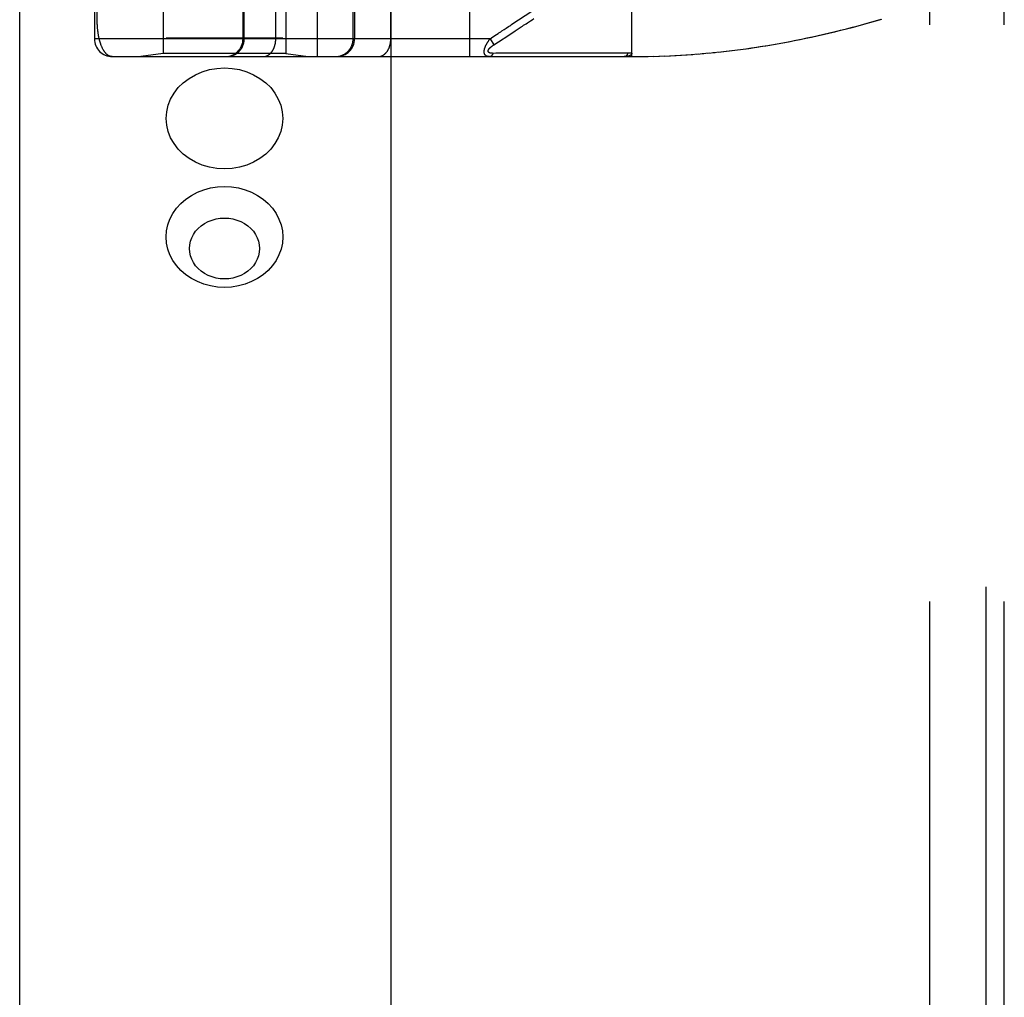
# Model space of a CAD drawing. Header units: inches. Extents: x 0 to 176, y 0 to 114.
# Tile 79 of 102: x 38.13 to 39.78, y 78.43 to 80.08. Entities that reach past the tile are written whole.
import ezdxf

# ---------------------------------------------------------------- set-up
doc = ezdxf.new("R2010")
doc.units = ezdxf.units.IN
doc.header["$LTSCALE"] = 9.696296
doc.header["$MEASUREMENT"] = 0
doc.linetypes.add('HIDDEN', pattern=[0.2, 0.1, -0.1])
doc.layers.get('0').update_dxf_attribs({"linetype": 'CONTINUOUS'})
for name, color, linetype in [('DEFAULT_2', 8, 'HIDDEN'), ('DOOR_ASSEMBLY', 7, 'CONTINUOUS'), ('SUBPANEL', 7, 'CONTINUOUS')]:
    doc.layers.add(name, color=color, linetype=linetype)

msp = doc.modelspace()

# ---------------------------------------------------------------- linework, layer by layer
at = {"color": 3, "linetype": 'Continuous'}
msp.add_line((38.1258, 26.1895), (38.1258, 89.1933), dxfattribs=at)
at = {"layer": 'DEFAULT_2', "color": 8, "linetype": 'HIDDEN'}
msp.add_line((39.7508, 84.9395), (39.7508, 27.2895), dxfattribs=at)
at = {"layer": 'DOOR_ASSEMBLY', "color": 3, "linetype": 'Continuous'}
msp.add_line((38.7508, 26.4395), (38.7508, 85.7895), dxfattribs=at)
at = {"layer": 'DOOR_ASSEMBLY', "color": 8, "linetype": 'HIDDEN'}
for p, q in [((38.6265, 80.0133), (38.6265, 82.7158)), ((38.883, 80.0133), (38.883, 82.7158)), ((38.2515, 82.6858), (38.2515, 80.0433)), ((38.5015, 80.0433), (38.5015, 82.6858)), ((38.5035, 80.0433), (38.5035, 82.6858)), ((38.5565, 80.0433), (38.5565, 82.6858)), ((38.7501, 80.0433), (38.7501, 82.6858)), ((38.3723, 81.194), (38.3723, 79.7101)), ((38.5683, 81.194), (38.5683, 79.7101)), ((39.1553, 80.0133), (39.1553, 80.678)), ((38.3673, 80.5645), (38.3673, 80.0185)), ((38.5733, 80.5645), (38.5733, 80.0185)), ((38.6867, 80.0433), (38.6867, 80.5645)), ((38.689, 80.5645), (38.689, 80.0433)), ((38.2561, 80.0749), (38.2561, 80.357)), ((38.9538, 80.0676), (39.0657, 80.1411)), ((38.9595, 80.0568), (38.9693, 80.0633)), ((38.9219, 80.0465), (38.9243, 80.0481)), ((38.9405, 80.0444), (38.9536, 80.0529)), ((38.9536, 80.0529), (38.9595, 80.0568)), ((38.917, 80.0433), (38.2515, 80.0433)), ((38.5683, 80.0445), (38.3723, 80.0445)), ((38.917, 80.0433), (38.9195, 80.0449)), ((38.917, 80.0433), (38.9236, 80.0332)), ((38.9195, 80.0449), (38.9219, 80.0465)), ((38.9236, 80.0332), (38.931, 80.0381)), ((38.931, 80.0381), (38.9389, 80.0433)), ((38.9389, 80.0433), (38.9405, 80.0444)), ((38.3673, 80.0185), (38.3298, 80.0133)), ((38.5733, 80.0185), (38.3673, 80.0185)), ((38.5733, 80.0185), (38.6108, 80.0133)), ((38.9268, 80.0188), (38.9224, 80.0187)), ((38.9357, 80.0188), (38.9268, 80.0188)), ((38.9675, 80.0189), (38.9357, 80.0188)), ((38.9726, 80.0189), (38.9675, 80.0189)), ((39.1367, 80.0189), (39.1252, 80.0189)), ((39.1493, 80.0189), (39.1367, 80.0189)), ((39.1735, 80.0134), (39.1832, 80.0135)), ((39.1825, 80.0135), (39.1925, 80.0138)), ((39.1916, 80.0137), (39.2018, 80.014)), ((39.2007, 80.014), (39.2112, 80.0144)), ((39.2098, 80.0143), (39.2205, 80.0148)), ((39.2189, 80.0147), (39.2299, 80.0153)), ((39.228, 80.0152), (39.2392, 80.0158)), ((39.2372, 80.0157), (39.2486, 80.0164)), ((39.2463, 80.0163), (39.258, 80.0171)), ((39.2554, 80.0169), (39.2673, 80.0178)), ((39.2645, 80.0176), (39.2767, 80.0186)), ((39.2737, 80.0183), (39.2861, 80.0194)), ((39.2829, 80.0191), (39.2955, 80.0204)), ((39.292, 80.02), (39.3049, 80.0213)), ((39.3012, 80.021), (39.3144, 80.0224)), ((39.3104, 80.022), (39.3238, 80.0235)), ((39.3196, 80.023), (39.3333, 80.0247)), ((39.3288, 80.0241), (39.3427, 80.0259)), ((39.338, 80.0253), (39.3522, 80.0272)), ((38.2815, 80.0133), (39.1553, 80.0133)), ((39.1553, 80.0133), (39.1645, 80.0133)), ((39.1644, 80.0133), (39.1739, 80.0134))]:
    msp.add_line(p, q, dxfattribs=at)
for points in [[(38.2815, 80.0133), (38.2809, 80.0133), (38.2803, 80.0133), (38.2797, 80.0134), (38.2791, 80.0135), (38.2786, 80.0136), (38.278, 80.0138), (38.2774, 80.014), (38.2769, 80.0142), (38.2763, 80.0144), (38.2758, 80.0147), (38.2753, 80.015), (38.2747, 80.0153), (38.2742, 80.0156), (38.2737, 80.0159), (38.2732, 80.0163), (38.2727, 80.0167), (38.2723, 80.0171), (38.2718, 80.0176), (38.2713, 80.018), (38.2709, 80.0185), (38.2704, 80.019), (38.27, 80.0195), (38.2695, 80.02), (38.2691, 80.0205), (38.2687, 80.0211), (38.2683, 80.0217), (38.2679, 80.0222), (38.2675, 80.0228), (38.2671, 80.0235), (38.2667, 80.0241), (38.2664, 80.0247), (38.266, 80.0254), (38.2656, 80.026), (38.2653, 80.0267), (38.265, 80.0274), (38.2646, 80.0281), (38.2643, 80.0288), (38.264, 80.0295), (38.2637, 80.0302), (38.2634, 80.031), (38.2631, 80.0317), (38.2628, 80.0325), (38.2625, 80.0332), (38.2622, 80.034), (38.262, 80.0348), (38.2617, 80.0356), (38.2615, 80.0363), (38.2612, 80.0371), (38.261, 80.0379), (38.2607, 80.0387), (38.2605, 80.0396), (38.2603, 80.0404), (38.2601, 80.0412), (38.2599, 80.042), (38.2597, 80.0429), (38.2595, 80.0437), (38.2593, 80.0445), (38.2591, 80.0454), (38.2589, 80.0462), (38.2588, 80.0471), (38.2586, 80.0479), (38.2584, 80.0488), (38.2583, 80.0496), (38.2581, 80.0505), (38.258, 80.0514), (38.2579, 80.0522), (38.2577, 80.0531), (38.2576, 80.054), (38.2575, 80.0548), (38.2574, 80.0557), (38.2573, 80.0566), (38.2572, 80.0574), (38.2571, 80.0583), (38.257, 80.0591), (38.2569, 80.06), (38.2568, 80.0608), (38.2567, 80.0617), (38.2567, 80.0625), (38.2566, 80.0633), (38.2565, 80.0642), (38.2565, 80.065), (38.2564, 80.0658), (38.2564, 80.0667), (38.2563, 80.0675), (38.2563, 80.0683), (38.2563, 80.0691), (38.2562, 80.07), (38.2562, 80.0708), (38.2562, 80.0716), (38.2562, 80.0724), (38.2561, 80.0733), (38.2561, 80.0741), (38.2561, 80.0749)], [(38.9443, 80.0613), (38.9481, 80.0638), (38.95, 80.065), (38.9519, 80.0663), (38.9538, 80.0676)], [(38.9693, 80.0633), (38.9713, 80.0646), (38.9733, 80.0659), (38.9753, 80.0672), (38.9775, 80.0686), (38.9798, 80.0701), (38.9848, 80.0734)], [(38.9848, 80.0734), (38.9876, 80.0753), (38.9905, 80.0772)], [(39.3473, 80.0266), (39.3566, 80.0279), (39.3658, 80.0293), (39.3751, 80.0307), (39.3844, 80.0322), (39.3938, 80.0338), (39.4031, 80.0354), (39.4125, 80.0371), (39.4219, 80.0389), (39.4313, 80.0407), (39.4407, 80.0426), (39.4501, 80.0446), (39.4596, 80.0466), (39.4691, 80.0487), (39.4786, 80.0509), (39.4881, 80.0531), (39.4977, 80.0554), (39.5072, 80.0578), (39.5168, 80.0602), (39.5265, 80.0627), (39.5361, 80.0653), (39.5458, 80.068), (39.5555, 80.0707), (39.5652, 80.0735), (39.5749, 80.0763)], [(39.3522, 80.0272), (39.3617, 80.0286), (39.3712, 80.0301), (39.3808, 80.0316), (39.3903, 80.0332), (39.3999, 80.0348), (39.4095, 80.0365), (39.4191, 80.0383), (39.4287, 80.0402), (39.4384, 80.0421), (39.448, 80.0441), (39.4577, 80.0461), (39.4674, 80.0482), (39.4772, 80.0504), (39.4869, 80.0527), (39.4967, 80.0551), (39.5065, 80.0575), (39.5163, 80.0599), (39.5262, 80.0625), (39.536, 80.0651), (39.5459, 80.0678), (39.5559, 80.0706), (39.5658, 80.0735), (39.5758, 80.0764)], [(38.9243, 80.0481), (38.9266, 80.0497), (38.9279, 80.0505)], [(38.9279, 80.0505), (38.9305, 80.0522), (38.9319, 80.0531)], [(38.9319, 80.0531), (38.9351, 80.0552), (38.9369, 80.0564)], [(38.9369, 80.0564), (38.9405, 80.0588), (38.9424, 80.06), (38.9443, 80.0613)], [(38.4738, 80.0133), (38.4744, 80.0133), (38.4751, 80.0133), (38.4757, 80.0133), (38.4764, 80.0134), (38.477, 80.0134), (38.4777, 80.0135), (38.4783, 80.0136), (38.4789, 80.0137), (38.4796, 80.0138), (38.4802, 80.014), (38.4808, 80.0141), (38.4815, 80.0143), (38.4821, 80.0145), (38.4827, 80.0146), (38.4833, 80.0149), (38.4839, 80.0151), (38.4845, 80.0153), (38.4851, 80.0155), (38.4857, 80.0158), (38.4863, 80.0161), (38.4869, 80.0164), (38.4875, 80.0166), (38.4881, 80.017), (38.4886, 80.0173), (38.4892, 80.0176), (38.4897, 80.018), (38.4903, 80.0183), (38.4908, 80.0187), (38.4913, 80.0191), (38.4918, 80.0195), (38.4924, 80.0199), (38.4929, 80.0203), (38.4934, 80.0207), (38.4938, 80.0211), (38.4943, 80.0216), (38.4948, 80.022), (38.4952, 80.0225), (38.4957, 80.023), (38.4961, 80.0235), (38.4965, 80.024), (38.4969, 80.0245), (38.4973, 80.025), (38.4977, 80.0255), (38.4981, 80.0261), (38.4985, 80.0266), (38.4988, 80.0271), (38.4992, 80.0277), (38.4995, 80.0283), (38.4998, 80.0288), (38.5001, 80.0294), (38.5004, 80.03), (38.5007, 80.0306), (38.5009, 80.0312), (38.5012, 80.0318), (38.5014, 80.0324), (38.5017, 80.033), (38.5019, 80.0336), (38.5021, 80.0342), (38.5023, 80.0349), (38.5025, 80.0355), (38.5026, 80.0361), (38.5028, 80.0368), (38.5029, 80.0374), (38.503, 80.038), (38.5031, 80.0387), (38.5032, 80.0393), (38.5033, 80.04), (38.5033, 80.0406), (38.5034, 80.0413), (38.5034, 80.042), (38.5035, 80.0426), (38.5035, 80.0433)], [(38.5353, 80.0133), (38.5358, 80.0133), (38.5362, 80.0133), (38.5367, 80.0133), (38.5372, 80.0134), (38.5376, 80.0134), (38.5381, 80.0135), (38.5385, 80.0136), (38.539, 80.0137), (38.5395, 80.0138), (38.5399, 80.014), (38.5404, 80.0141), (38.5408, 80.0143), (38.5413, 80.0145), (38.5417, 80.0146), (38.5421, 80.0149), (38.5426, 80.0151), (38.543, 80.0153), (38.5434, 80.0155), (38.5439, 80.0158), (38.5443, 80.0161), (38.5447, 80.0164), (38.5451, 80.0166), (38.5455, 80.017), (38.5459, 80.0173), (38.5463, 80.0176), (38.5467, 80.018), (38.5471, 80.0183), (38.5475, 80.0187), (38.5479, 80.0191), (38.5482, 80.0195), (38.5486, 80.0199), (38.549, 80.0203), (38.5493, 80.0207), (38.5496, 80.0211), (38.55, 80.0216), (38.5503, 80.022), (38.5506, 80.0225), (38.551, 80.023), (38.5513, 80.0235), (38.5516, 80.024), (38.5519, 80.0245), (38.5521, 80.025), (38.5524, 80.0255), (38.5527, 80.0261), (38.553, 80.0266), (38.5532, 80.0271), (38.5535, 80.0277), (38.5537, 80.0283), (38.5539, 80.0288), (38.5541, 80.0294), (38.5543, 80.03), (38.5545, 80.0306), (38.5547, 80.0312), (38.5549, 80.0318), (38.5551, 80.0324), (38.5552, 80.033), (38.5554, 80.0336), (38.5555, 80.0342), (38.5557, 80.0349), (38.5558, 80.0355), (38.5559, 80.0361), (38.556, 80.0368), (38.5561, 80.0374), (38.5562, 80.038), (38.5563, 80.0387), (38.5563, 80.0393), (38.5564, 80.04), (38.5564, 80.0406), (38.5565, 80.0413), (38.5565, 80.042), (38.5565, 80.0426), (38.5565, 80.0433)], [(38.657, 80.0133), (38.6577, 80.0133), (38.6583, 80.0133), (38.659, 80.0133), (38.6596, 80.0134), (38.6603, 80.0134), (38.6609, 80.0135), (38.6615, 80.0136), (38.6622, 80.0137), (38.6628, 80.0138), (38.6634, 80.014), (38.6641, 80.0141), (38.6647, 80.0143), (38.6653, 80.0145), (38.6659, 80.0146), (38.6666, 80.0149), (38.6672, 80.0151), (38.6678, 80.0153), (38.6684, 80.0155), (38.669, 80.0158), (38.6696, 80.0161), (38.6701, 80.0164), (38.6707, 80.0166), (38.6713, 80.017), (38.6719, 80.0173), (38.6724, 80.0176), (38.673, 80.018), (38.6735, 80.0183), (38.674, 80.0187), (38.6746, 80.0191), (38.6751, 80.0195), (38.6756, 80.0199), (38.6761, 80.0203), (38.6766, 80.0207), (38.6771, 80.0211), (38.6775, 80.0216), (38.678, 80.022), (38.6785, 80.0225), (38.6789, 80.023), (38.6793, 80.0235), (38.6798, 80.024), (38.6802, 80.0245), (38.6806, 80.025), (38.681, 80.0255), (38.6813, 80.0261), (38.6817, 80.0266), (38.6821, 80.0271), (38.6824, 80.0277), (38.6827, 80.0283), (38.683, 80.0288), (38.6833, 80.0294), (38.6836, 80.03), (38.6839, 80.0306), (38.6842, 80.0312), (38.6844, 80.0318), (38.6847, 80.0324), (38.6849, 80.033), (38.6851, 80.0336), (38.6853, 80.0342), (38.6855, 80.0349), (38.6857, 80.0355), (38.6858, 80.0361), (38.686, 80.0368), (38.6861, 80.0374), (38.6862, 80.038), (38.6864, 80.0387), (38.6864, 80.0393), (38.6865, 80.04), (38.6866, 80.0406), (38.6866, 80.0413), (38.6867, 80.042), (38.6867, 80.0426), (38.6867, 80.0433)], [(38.7289, 80.0133), (38.7293, 80.0133), (38.7298, 80.0133), (38.7302, 80.0133), (38.7307, 80.0134), (38.7312, 80.0134), (38.7316, 80.0135), (38.7321, 80.0136), (38.7325, 80.0137), (38.733, 80.0138), (38.7334, 80.014), (38.7339, 80.0141), (38.7343, 80.0143), (38.7348, 80.0145), (38.7352, 80.0146), (38.7357, 80.0149), (38.7361, 80.0151), (38.7365, 80.0153), (38.737, 80.0155), (38.7374, 80.0158), (38.7378, 80.0161), (38.7382, 80.0164), (38.7386, 80.0166), (38.7391, 80.017), (38.7395, 80.0173), (38.7399, 80.0176), (38.7402, 80.018), (38.7406, 80.0183), (38.741, 80.0187), (38.7414, 80.0191), (38.7418, 80.0195), (38.7421, 80.0199), (38.7425, 80.0203), (38.7428, 80.0207), (38.7432, 80.0211), (38.7435, 80.0216), (38.7439, 80.022), (38.7442, 80.0225), (38.7445, 80.023), (38.7448, 80.0235), (38.7451, 80.024), (38.7454, 80.0245), (38.7457, 80.025), (38.746, 80.0255), (38.7462, 80.0261), (38.7465, 80.0266), (38.7467, 80.0271), (38.747, 80.0277), (38.7472, 80.0283), (38.7474, 80.0288), (38.7477, 80.0294), (38.7479, 80.03), (38.7481, 80.0306), (38.7483, 80.0312), (38.7484, 80.0318), (38.7486, 80.0324), (38.7488, 80.033), (38.7489, 80.0336), (38.7491, 80.0342), (38.7492, 80.0349), (38.7493, 80.0355), (38.7495, 80.0361), (38.7496, 80.0368), (38.7497, 80.0374), (38.7497, 80.038), (38.7498, 80.0387), (38.7499, 80.0393), (38.7499, 80.04), (38.75, 80.0406), (38.75, 80.0413), (38.75, 80.042), (38.7501, 80.0426), (38.7501, 80.0433)], [(38.9158, 80.0133), (38.9153, 80.0133), (38.9149, 80.0133), (38.9145, 80.0133), (38.9141, 80.0134), (38.9137, 80.0134), (38.9134, 80.0135), (38.9131, 80.0135), (38.9127, 80.0136), (38.9124, 80.0137), (38.9121, 80.0138), (38.9119, 80.0139), (38.9116, 80.014), (38.9113, 80.0141), (38.9111, 80.0142), (38.9108, 80.0143), (38.9106, 80.0145), (38.9104, 80.0146), (38.9102, 80.0147), (38.91, 80.0149), (38.9098, 80.015), (38.9096, 80.0152), (38.9095, 80.0153), (38.9093, 80.0155), (38.9091, 80.0156), (38.909, 80.0158), (38.9088, 80.0159), (38.9087, 80.0161), (38.9086, 80.0163), (38.9084, 80.0165), (38.9083, 80.0166), (38.9082, 80.0168), (38.9081, 80.017), (38.908, 80.0172), (38.9079, 80.0174), (38.9078, 80.0176), (38.9077, 80.0178), (38.9076, 80.018), (38.9076, 80.0182), (38.9075, 80.0184), (38.9074, 80.0186), (38.9074, 80.0189), (38.9073, 80.0191), (38.9073, 80.0193), (38.9072, 80.0196), (38.9072, 80.0198), (38.9072, 80.02), (38.9071, 80.0203), (38.9071, 80.0205), (38.9071, 80.0208), (38.9071, 80.021), (38.9071, 80.0213), (38.9071, 80.0216), (38.9071, 80.0218), (38.9071, 80.0221), (38.9071, 80.0224), (38.9071, 80.0226), (38.9071, 80.0229), (38.9072, 80.0232), (38.9072, 80.0235), (38.9073, 80.0238), (38.9073, 80.0241), (38.9074, 80.0244), (38.9074, 80.0247), (38.9075, 80.025), (38.9075, 80.0254), (38.9076, 80.0257), (38.9077, 80.026), (38.9078, 80.0263), (38.9079, 80.0267), (38.908, 80.027), (38.9081, 80.0274), (38.9082, 80.0277), (38.9083, 80.0281), (38.9085, 80.0284), (38.9086, 80.0288), (38.9087, 80.0292), (38.9089, 80.0296), (38.909, 80.03), (38.9092, 80.0304), (38.9094, 80.0308), (38.9096, 80.0312), (38.9097, 80.0316), (38.9099, 80.032), (38.9101, 80.0324), (38.9104, 80.0329), (38.9106, 80.0333), (38.9108, 80.0338), (38.9111, 80.0342), (38.9113, 80.0347), (38.9116, 80.0352), (38.9119, 80.0357), (38.9122, 80.0362), (38.9125, 80.0367), (38.9128, 80.0372), (38.9131, 80.0378), (38.9135, 80.0383), (38.9139, 80.0389), (38.9142, 80.0395), (38.9147, 80.0401), (38.9151, 80.0407), (38.9155, 80.0413), (38.916, 80.042), (38.9165, 80.0426), (38.917, 80.0433)], [(38.9224, 80.0187), (38.922, 80.0187), (38.9215, 80.0187), (38.9211, 80.0188), (38.9207, 80.0188), (38.9204, 80.0188), (38.92, 80.0188), (38.9197, 80.0189), (38.9194, 80.0189), (38.919, 80.0189), (38.9188, 80.019), (38.9185, 80.019), (38.9182, 80.0191), (38.9179, 80.0191), (38.9177, 80.0192), (38.9175, 80.0192), (38.9172, 80.0193), (38.917, 80.0193), (38.9168, 80.0194), (38.9166, 80.0195), (38.9164, 80.0195), (38.9162, 80.0196), (38.9161, 80.0197), (38.9159, 80.0197), (38.9157, 80.0198), (38.9156, 80.0199), (38.9154, 80.02), (38.9153, 80.0201), (38.9152, 80.0201), (38.915, 80.0202), (38.9149, 80.0203), (38.9148, 80.0204), (38.9147, 80.0205), (38.9146, 80.0206), (38.9145, 80.0207), (38.9144, 80.0208), (38.9143, 80.0209), (38.9142, 80.0209), (38.9142, 80.021), (38.9141, 80.0211), (38.914, 80.0213), (38.914, 80.0214), (38.9139, 80.0215), (38.9139, 80.0216), (38.9138, 80.0217), (38.9138, 80.0218), (38.9137, 80.0219), (38.9137, 80.022), (38.9137, 80.0221), (38.9137, 80.0223), (38.9137, 80.0224), (38.9137, 80.0225), (38.9137, 80.0226), (38.9137, 80.0228), (38.9137, 80.0229), (38.9137, 80.023), (38.9137, 80.0232), (38.9137, 80.0233), (38.9138, 80.0234), (38.9138, 80.0236), (38.9138, 80.0237), (38.9139, 80.0239), (38.9139, 80.024), (38.914, 80.0242), (38.9141, 80.0243), (38.9141, 80.0245), (38.9142, 80.0246), (38.9143, 80.0248), (38.9144, 80.0249), (38.9145, 80.0251), (38.9146, 80.0253), (38.9147, 80.0254), (38.9148, 80.0256), (38.9149, 80.0258), (38.915, 80.026), (38.9152, 80.0261), (38.9153, 80.0263), (38.9155, 80.0265), (38.9156, 80.0267), (38.9158, 80.0269), (38.916, 80.0271), (38.9161, 80.0273), (38.9163, 80.0275), (38.9165, 80.0277), (38.9167, 80.0279), (38.917, 80.0281), (38.9172, 80.0283), (38.9174, 80.0285), (38.9177, 80.0288), (38.9179, 80.029), (38.9182, 80.0292), (38.9185, 80.0295), (38.9188, 80.0297), (38.9191, 80.03), (38.9194, 80.0302), (38.9197, 80.0305), (38.9201, 80.0308), (38.9205, 80.0311), (38.9209, 80.0314), (38.9213, 80.0317), (38.9217, 80.032), (38.9221, 80.0323), (38.9226, 80.0326), (38.9231, 80.0329), (38.9236, 80.0332)], [(38.9158, 80.0133), (38.916, 80.0133), (38.9162, 80.0133), (38.9164, 80.0133), (38.9167, 80.0133), (38.9169, 80.0134), (38.9171, 80.0134), (38.9173, 80.0135), (38.9175, 80.0136), (38.9178, 80.0137), (38.918, 80.0138), (38.9182, 80.0139), (38.9184, 80.014), (38.9186, 80.0141), (38.9188, 80.0142), (38.919, 80.0144), (38.9192, 80.0145), (38.9194, 80.0147), (38.9196, 80.0149), (38.9198, 80.015), (38.92, 80.0152), (38.9202, 80.0154), (38.9204, 80.0156), (38.9206, 80.0159), (38.9208, 80.0161), (38.921, 80.0163), (38.9211, 80.0166), (38.9213, 80.0168), (38.9215, 80.0171), (38.9216, 80.0173), (38.9218, 80.0176), (38.922, 80.0179), (38.9221, 80.0181), (38.9223, 80.0184), (38.9224, 80.0187)], [(39.0168, 80.0189), (39.0141, 80.0189), (39.0114, 80.0189), (39.0088, 80.0189), (39.0062, 80.0189), (39.0036, 80.0189), (39.001, 80.0189), (38.9726, 80.0189)], [(39.0471, 80.0189), (39.0433, 80.0189), (39.0396, 80.0189), (39.0359, 80.0189), (39.0324, 80.0189), (39.029, 80.0189), (39.0257, 80.0189), (39.0226, 80.0189), (39.0168, 80.0189)], [(39.0778, 80.0189), (39.0738, 80.0189), (39.07, 80.0189), (39.0661, 80.0189), (39.0623, 80.0189), (39.0586, 80.0189), (39.0548, 80.0189), (39.0471, 80.0189)], [(39.1252, 80.0189), (39.1199, 80.0189), (39.1147, 80.0189), (39.1097, 80.0189), (39.1048, 80.0189), (39.0999, 80.0189), (39.0952, 80.0189), (39.0906, 80.0189), (39.0862, 80.0189), (39.0778, 80.0189)], [(39.1553, 80.0191), (39.1553, 80.0189), (39.1553, 80.0188), (39.1552, 80.0186), (39.1552, 80.0185), (39.1552, 80.0183), (39.1552, 80.0182), (39.1551, 80.018), (39.1551, 80.0179), (39.155, 80.0177), (39.155, 80.0176), (39.1549, 80.0175), (39.1548, 80.0173), (39.1548, 80.0172), (39.1547, 80.0171), (39.1546, 80.0169), (39.1545, 80.0168), (39.1544, 80.0167), (39.1543, 80.0166), (39.1542, 80.0164), (39.1541, 80.0163), (39.1539, 80.0162), (39.1538, 80.0161), (39.1537, 80.016), (39.1535, 80.0158), (39.1534, 80.0157), (39.1532, 80.0156), (39.153, 80.0155), (39.1528, 80.0154), (39.1526, 80.0153), (39.1525, 80.0152), (39.1522, 80.015), (39.152, 80.0149), (39.1518, 80.0148), (39.1516, 80.0147), (39.1513, 80.0146), (39.151, 80.0145), (39.1508, 80.0144), (39.1505, 80.0143), (39.1502, 80.0142), (39.1499, 80.0141), (39.1495, 80.014), (39.1492, 80.014), (39.1488, 80.0139), (39.1484, 80.0138), (39.1481, 80.0137), (39.1476, 80.0136), (39.1472, 80.0136), (39.1468, 80.0135), (39.1463, 80.0135), (39.1458, 80.0134), (39.1453, 80.0134), (39.1448, 80.0133), (39.1443, 80.0133), (39.1437, 80.0133), (39.1431, 80.0133), (39.1426, 80.0133)], [(39.1426, 80.0133), (39.1428, 80.0133), (39.143, 80.0133), (39.1432, 80.0133), (39.1435, 80.0133), (39.1437, 80.0134), (39.1439, 80.0134), (39.1441, 80.0135), (39.1444, 80.0136), (39.1446, 80.0137), (39.1448, 80.0138), (39.145, 80.0139), (39.1452, 80.014), (39.1454, 80.0141), (39.1457, 80.0143), (39.1459, 80.0144), (39.1461, 80.0146), (39.1463, 80.0147), (39.1465, 80.0149), (39.1467, 80.0151), (39.1469, 80.0153), (39.1471, 80.0155), (39.1473, 80.0157), (39.1474, 80.0159), (39.1476, 80.0162), (39.1478, 80.0164), (39.148, 80.0167), (39.1482, 80.0169), (39.1483, 80.0172), (39.1485, 80.0175), (39.1487, 80.0177), (39.1488, 80.018), (39.149, 80.0183), (39.1491, 80.0186), (39.1493, 80.0189)], [(39.1553, 80.0191), (39.1543, 80.019), (39.1533, 80.019), (39.1523, 80.019), (39.1513, 80.0189), (39.1503, 80.0189), (39.1493, 80.0189)], [(38.3723, 79.9094), (38.3731, 79.9205), (38.3756, 79.9314), (38.3797, 79.9419), (38.3854, 79.9518), (38.3925, 79.9611), (38.401, 79.9694), (38.4106, 79.9767), (38.4213, 79.9829), (38.4328, 79.9878), (38.4449, 79.9914), (38.4575, 79.9935), (38.4703, 79.9943)], [(38.4703, 79.9943), (38.4831, 79.9935), (38.4956, 79.9914), (38.5078, 79.9878), (38.5193, 79.9829), (38.5299, 79.9767), (38.5396, 79.9694), (38.548, 79.9611), (38.5551, 79.9518), (38.5608, 79.9419), (38.5649, 79.9314), (38.5674, 79.9205), (38.5683, 79.9094)], [(38.4703, 79.8245), (38.4575, 79.8253), (38.4449, 79.8274), (38.4328, 79.831), (38.4213, 79.8359), (38.4106, 79.8421), (38.401, 79.8494), (38.3925, 79.8577), (38.3854, 79.867), (38.3797, 79.8769), (38.3756, 79.8874), (38.3731, 79.8983), (38.3723, 79.9094)], [(38.5683, 79.9094), (38.5674, 79.8983), (38.5649, 79.8874), (38.5608, 79.8769), (38.5551, 79.867), (38.548, 79.8577), (38.5396, 79.8494), (38.5299, 79.8421), (38.5193, 79.8359), (38.5078, 79.831), (38.4956, 79.8274), (38.4831, 79.8253), (38.4703, 79.8245)], [(38.3723, 79.7101), (38.373, 79.7204), (38.3751, 79.7305), (38.3786, 79.7402), (38.3835, 79.7496), (38.3896, 79.7584), (38.3969, 79.7664), (38.4053, 79.7737), (38.4146, 79.78), (38.4247, 79.7853), (38.4355, 79.7895), (38.4468, 79.7926), (38.4585, 79.7944), (38.4703, 79.795)], [(38.4703, 79.795), (38.4821, 79.7944), (38.4937, 79.7926), (38.505, 79.7895), (38.5158, 79.7853), (38.5259, 79.78), (38.5353, 79.7737), (38.5436, 79.7664), (38.5509, 79.7584), (38.557, 79.7496), (38.5619, 79.7402), (38.5654, 79.7305), (38.5676, 79.7204), (38.5683, 79.7101)], [(38.4703, 79.6396), (38.4631, 79.6399), (38.4562, 79.641), (38.4494, 79.6429), (38.4429, 79.6454), (38.4368, 79.6486), (38.4312, 79.6524), (38.4261, 79.6568), (38.4217, 79.6616), (38.418, 79.6669), (38.4151, 79.6725), (38.413, 79.6784), (38.4117, 79.6845), (38.4113, 79.6907), (38.4117, 79.6968), (38.413, 79.7029), (38.4151, 79.7088), (38.418, 79.7144), (38.4217, 79.7197), (38.4261, 79.7245), (38.4312, 79.7289), (38.4368, 79.7327), (38.4429, 79.7359), (38.4494, 79.7384), (38.4562, 79.7403), (38.4631, 79.7414), (38.4703, 79.7417)], [(38.4703, 79.7417), (38.4774, 79.7414), (38.4844, 79.7403), (38.4912, 79.7384), (38.4977, 79.7359), (38.5038, 79.7327), (38.5094, 79.7289), (38.5144, 79.7245), (38.5188, 79.7197), (38.5225, 79.7144), (38.5254, 79.7088), (38.5276, 79.7029), (38.5288, 79.6968), (38.5293, 79.6906), (38.5288, 79.6845), (38.5276, 79.6784), (38.5254, 79.6725), (38.5225, 79.6669), (38.5188, 79.6616), (38.5144, 79.6568), (38.5094, 79.6524), (38.5038, 79.6486), (38.4977, 79.6454), (38.4912, 79.6429), (38.4844, 79.641), (38.4774, 79.6399), (38.4703, 79.6396)], [(38.4703, 79.6253), (38.4585, 79.6259), (38.4468, 79.6277), (38.4355, 79.6308), (38.4247, 79.635), (38.4146, 79.6403), (38.4053, 79.6466), (38.3969, 79.6539), (38.3896, 79.6619), (38.3835, 79.6707), (38.3786, 79.6801), (38.3751, 79.6898), (38.373, 79.6999), (38.3723, 79.7101)], [(38.5683, 79.7101), (38.5676, 79.6999), (38.5654, 79.6898), (38.5619, 79.6801), (38.557, 79.6707), (38.5509, 79.6619), (38.5436, 79.6539), (38.5353, 79.6466), (38.5259, 79.6403), (38.5158, 79.635), (38.505, 79.6308), (38.4937, 79.6277), (38.4821, 79.6259), (38.4703, 79.6253)]]:
    msp.add_lwpolyline(points, dxfattribs=at)
for centre, start, end in [((38.2815, 80.0433), 180, 270), ((38.4715, 80.0433), 270, 360), ((38.659, 80.0433), 270, 360)]:
    msp.add_arc(centre, 0.03, start, end, dxfattribs=at)
at = {"layer": 'SUBPANEL', "color": 8, "linetype": 'HIDDEN'}
for p, q in [((39.657, 29.6458), (39.657, 82.5833)), ((39.782, 29.6458), (39.782, 82.5833))]:
    msp.add_line(p, q, dxfattribs=at)

doc.saveas('drawing.dxf')
